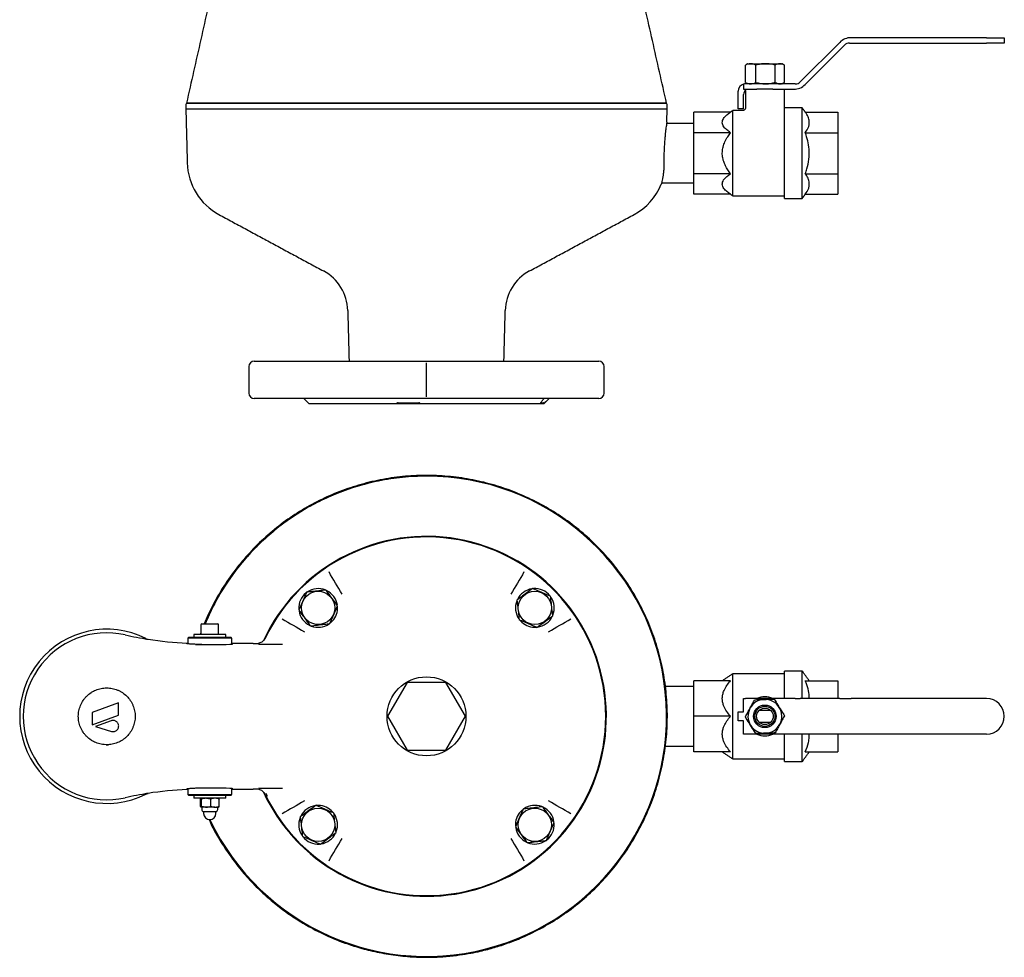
# Model space of a CAD drawing. Extents: x -644 to 6742, y -4733 to 593.
# Tile 22 of 53: x -177 to 377, y -1648 to -1121. Entities that reach past the tile are written whole.
import ezdxf

# ---------------------------------------------------------------- set-up
doc = ezdxf.new("R2010")
doc.units = 0
doc.header["$LTSCALE"] = 25
doc.linetypes.add('CENTERX2', pattern=[101.6, 63.5, -12.7, 12.7, -12.7])
doc.layers.get('0').update_dxf_attribs({"linetype": 'CONTINUOUS'})
doc.layers.add('SHEET-EN', color=7, linetype='CONTINUOUS')

msp = doc.modelspace()

# ---------------------------------------------------------------- linework, layer by layer
at = {"color": 7, "linetype": 'CONTINUOUS'}
for p, q in [((284.44, -1133.45), (262.25, -1155.64)), ((264.96, -1157.18), (287.15, -1134.99)), ((289.98, -1133.82), (367.08, -1133.82)), ((367.08, -1130.82), (290.81, -1130.82)), ((367.08, -1130.82), (377.08, -1130.82)), ((377.08, -1133.82), (367.08, -1133.82)), ((377.08, -1130.82), (377.08, -1133.82)), ((231.33, -1155.96), (231.33, -1146.29)), ((232.79, -1145.44), (234.23, -1145.44)), ((234.23, -1145.44), (242.63, -1145.44)), ((237.13, -1155.96), (237.13, -1146.29)), ((242.63, -1145.44), (250.72, -1145.44)), ((248.12, -1155.96), (248.12, -1146.29)), ((250.72, -1145.44), (251.84, -1145.44)), ((253.31, -1155.96), (253.31, -1146.29)), ((230.32, -1156.94), (230.32, -1159.82)), ((259.42, -1156.82), (231.32, -1156.82)), ((227.32, -1170.82), (227.32, -1160.82)), ((230.32, -1159.82), (237.86, -1159.82)), ((230.32, -1170.82), (230.32, -1162.82)), ((246.78, -1159.82), (237.86, -1159.82)), ((246.78, -1159.82), (258.59, -1159.82)), ((186.95, -1167.72), (-83.31, -1167.72)), ((187.29, -1170.97), (-83.65, -1170.97)), ((222.96, -1172.72), (202.32, -1172.72)), ((202.32, -1184.27), (202.32, -1172.72)), ((224.32, -1195.82), (224.32, -1171.82)), ((230.32, -1170.82), (227.32, -1170.82)), ((253.32, -1195.82), (253.32, -1170.32)), ((263.32, -1195.82), (263.32, -1170.32)), ((265.07, -1172.72), (283.32, -1172.72)), ((283.32, -1172.72), (283.32, -1184.27)), ((222.96, -1184.27), (202.32, -1184.27)), ((202.32, -1207.36), (202.32, -1184.27)), ((265.07, -1184.27), (283.32, -1184.27)), ((283.32, -1184.27), (283.32, -1207.36)), ((224.32, -1219.82), (224.32, -1195.82)), ((253.32, -1221.32), (253.32, -1195.82)), ((263.32, -1221.32), (263.32, -1195.82)), ((222.96, -1207.36), (202.32, -1207.36)), ((202.32, -1218.91), (202.32, -1207.36)), ((265.07, -1207.36), (283.32, -1207.36)), ((283.32, -1207.36), (283.32, -1218.91)), ((222.96, -1218.91), (202.32, -1218.91)), ((265.07, -1218.91), (283.32, -1218.91)), ((-45.18, -1312.82), (109, -1312.82)), ((109, -1312.82), (148.82, -1312.82)), ((148.82, -1333.82), (-45.18, -1333.82)), ((34.96, -1336.82), (-14.18, -1336.82)), ((48.39, -1336.82), (34.99, -1336.82)), ((35.89, -1336.32), (47.52, -1336.32)), ((115.63, -1336.82), (48.41, -1336.82)), ((117.73, -1336.82), (115.56, -1336.82)), ((115.91, -1336.32), (117.49, -1336.32)), ((-74.58, -1460.58), (-67.91, -1460.58)), ((-67.91, -1460.58), (-65.78, -1460.58)), ((-1.08, -1459), (-2.29, -1460.15)), ((105.5, -1459.79), (104.36, -1458.58)), ((-68.89, -1468.68), (-82.53, -1468.68)), ((-82.03, -1468.18), (-68.94, -1468.18)), ((-61.4, -1466.58), (-79.18, -1466.58)), ((-68.94, -1468.18), (-58.33, -1468.18)), ((-57.83, -1468.68), (-68.89, -1468.68)), ((-61.18, -1466.58), (-61.4, -1466.58)), ((-78.14, -1472.18), (-60.89, -1472.18)), ((-45.78, -1471.69), (-43.69, -1471.69)), ((224.32, -1536.68), (224.32, -1488.68)), ((253.32, -1502.68), (253.32, -1487.18)), ((263.32, -1502.68), (263.32, -1487.18)), ((40.85, -1493.68), (29.88, -1512.68)), ((62.79, -1493.68), (40.85, -1493.68)), ((73.76, -1512.68), (62.79, -1493.68)), ((202.32, -1512.68), (202.32, -1492.68)), ((222.96, -1492.68), (202.32, -1492.68)), ((265.07, -1492.68), (283.32, -1492.68)), ((283.32, -1492.68), (283.32, -1502.68)), ((-121.47, -1505), (-136.47, -1510.46)), ((-121.47, -1512), (-121.47, -1505)), ((230.32, -1510.18), (230.32, -1502.68)), ((230.32, -1502.68), (231.32, -1502.68)), ((259.42, -1502.68), (231.32, -1502.68)), ((259.42, -1502.68), (262.25, -1502.68)), ((284.44, -1502.68), (262.25, -1502.68)), ((284.44, -1502.68), (290.81, -1502.68)), ((367.08, -1502.68), (290.81, -1502.68)), ((-136.47, -1510.46), (-136.47, -1517.46)), ((-136.47, -1517.46), (-121.47, -1512)), ((29.88, -1512.68), (40.85, -1531.68)), ((62.79, -1531.68), (73.76, -1512.68)), ((202.32, -1532.68), (202.32, -1512.68)), ((222.96, -1512.68), (202.32, -1512.68)), ((227.32, -1515.18), (227.32, -1510.18)), ((227.32, -1510.18), (230.32, -1510.18)), ((239.25, -1509.18), (245.39, -1509.18)), ((-125.72, -1515.15), (-134.47, -1518.33)), ((-134.47, -1518.33), (-125.59, -1521.14)), ((230.32, -1515.18), (227.32, -1515.18)), ((230.32, -1522.68), (230.32, -1515.18)), ((245.39, -1516.18), (239.25, -1516.18)), ((231.32, -1522.68), (230.32, -1522.68)), ((259.42, -1522.68), (231.32, -1522.68)), ((253.32, -1538.18), (253.32, -1522.68)), ((262.25, -1522.68), (259.42, -1522.68)), ((284.44, -1522.68), (262.25, -1522.68)), ((263.32, -1538.18), (263.32, -1522.68)), ((283.32, -1522.68), (283.32, -1532.68)), ((290.81, -1522.68), (284.44, -1522.68)), ((367.08, -1522.68), (290.81, -1522.68)), ((40.85, -1531.68), (62.79, -1531.68)), ((222.96, -1532.68), (202.32, -1532.68)), ((265.07, -1532.68), (283.32, -1532.68)), ((-82.53, -1556.68), (-77.93, -1556.68)), ((-77.61, -1557.18), (-82.03, -1557.18)), ((-60.89, -1553.18), (-78.22, -1553.18)), ((-77.93, -1556.68), (-57.83, -1556.68)), ((-58.33, -1557.18), (-77.61, -1557.18)), ((-43.69, -1553.68), (-45.78, -1553.68)), ((-61.63, -1558.78), (-79.18, -1558.78)), ((-75.44, -1563.34), (-75.44, -1559.23)), ((-74.87, -1563.34), (-74.87, -1559.23)), ((-69.61, -1563.34), (-69.61, -1559.23)), ((-64.92, -1563.34), (-64.92, -1559.23)), ((-61.18, -1558.78), (-61.63, -1558.78)), ((-72.24, -1563.78), (-75.16, -1563.78)), ((-73.68, -1566.28), (-66.68, -1566.28)), ((-67.27, -1563.78), (-72.24, -1563.78)), ((-67.27, -1563.78), (-65.18, -1563.78)), ((-1.86, -1565.58), (-0.72, -1566.79)), ((104.72, -1566.37), (105.93, -1565.22))]:
    msp.add_line(p, q, dxfattribs=at)
at = {"color": 7, "linetype": 'CONTINUOUS', "flags": 128}
for points in [[(4.27, -1443.94), (3.35, -1442.37), (2.43, -1440.8), (1.52, -1439.24), (0.6, -1437.67), (-0.31, -1436.11), (-1.23, -1434.56), (-2.14, -1433), (-3.05, -1431.45)], [(106.69, -1431.45), (105.78, -1433), (104.87, -1434.56), (103.95, -1436.11), (103.04, -1437.67), (102.12, -1439.24), (101.2, -1440.8), (100.29, -1442.37), (99.37, -1443.94)], [(-29.41, -1457.81), (-27.86, -1458.72), (-26.31, -1459.64), (-24.75, -1460.55), (-23.19, -1461.47), (-21.63, -1462.38), (-20.06, -1463.3), (-18.5, -1464.22), (-16.93, -1465.14)], [(120.57, -1465.14), (122.14, -1464.22), (123.7, -1463.3), (125.27, -1462.38), (126.83, -1461.47), (128.39, -1460.55), (129.95, -1459.64), (131.5, -1458.72), (133.05, -1457.81)], [(-29.29, -1472.3), (-30.98, -1472.29), (-32.67, -1472.28), (-34.36, -1472.26), (-36.05, -1472.25), (-37.73, -1472.24), (-39.42, -1472.23), (-41.1, -1472.22), (-42.77, -1472.21)], [(-42.77, -1553.16), (-41.1, -1553.15), (-39.42, -1553.14), (-37.73, -1553.13), (-36.05, -1553.12), (-34.36, -1553.11), (-32.67, -1553.09), (-30.98, -1553.08), (-29.29, -1553.07)], [(-16.93, -1560.23), (-18.5, -1561.15), (-20.06, -1562.07), (-21.63, -1562.99), (-23.19, -1563.9), (-24.75, -1564.82), (-26.31, -1565.73), (-27.86, -1566.65), (-29.41, -1567.56)], [(133.05, -1567.56), (131.5, -1566.65), (129.95, -1565.73), (128.39, -1564.82), (126.83, -1563.9), (125.27, -1562.99), (123.7, -1562.07), (122.14, -1561.15), (120.57, -1560.23)], [(-3.05, -1593.92), (-2.14, -1592.37), (-1.23, -1590.81), (-0.31, -1589.25), (0.6, -1587.7), (1.52, -1586.13), (2.43, -1584.57), (3.35, -1583), (4.27, -1581.43)], [(99.37, -1581.43), (100.29, -1583), (101.2, -1584.57), (102.12, -1586.13), (103.04, -1587.7), (103.95, -1589.25), (104.87, -1590.81), (105.78, -1592.37), (106.69, -1593.92)]]:
    msp.add_lwpolyline(points, dxfattribs=at)
at = {"color": 7, "linetype": 'CONTINUOUS'}
for centre, radius in [((-9.17, -1451.7), 9.36), ((112.81, -1451.7), 9.36), ((51.82, -1512.68), 22.23), ((242.32, -1512.68), 6.35), ((242.32, -1512.68), 5.65), ((242.32, -1512.68), 4.66), ((-9.17, -1573.67), 9.36), ((112.81, -1573.67), 9.36)]:
    msp.add_circle(centre, radius, dxfattribs=at)
for centre, radius, start, end in [((290.81, -1139.82), 9, 90, 135), ((289.98, -1137.82), 4, 90, 135), ((231.32, -1160.82), 4, 104.4775, 180), ((231.32, -1160.82), 4, 90, 104.4775), ((258.59, -1150.82), 9, 270, 315), ((259.42, -1152.82), 4, 270, 315), ((233.32, -1162.82), 3, 123.6142, 180), ((-48.87, -1200.41), 34, 181.5, 241.648), ((152.51, -1200.41), 34, 298.352, 337.8056), ((-18.51, -1284.97), 26, 1.5, 61.648), ((122.15, -1284.97), 26, 118.352, 178.5), ((-45.18, -1315.82), 3, 90, 180), ((148.82, -1315.82), 3, 0, 90), ((-45.18, -1330.82), 3, 180, 270), ((148.82, -1330.82), 3, 270, 0), ((51.82, -1512.68), 135.13, 90, 157.3216), ((51.82, -1512.68), 135.13, 205.4651, 90), ((51.84, -1512.67), 135.12, 205.4645, 90.0073), ((51.82, -1512.68), 101.25, 225, 154.7926), ((51.82, -1512.68), 100.9, 205.7138, 154.2862), ((-9.17, -1451.7), 10.9, 68.2604, 123.9514), ((112.81, -1451.7), 10.9, 98.8153, 154.0183), ((112.81, -1451.7), 10.9, 38.5603, 93.9392), ((-9.17, -1451.7), 10.9, 128.5603, 183.9392), ((-9.17, -1451.7), 10.9, 7.9232, 64.0757), ((112.81, -1451.7), 10.9, 338.2604, 33.9514), ((-9.17, -1451.7), 10.9, 317.917, 4.3387), ((112.81, -1451.7), 10.9, 159.0163, 214.1725), ((-9.17, -1451.7), 10.9, 188.8153, 244.0183), ((112.81, -1451.7), 10.9, 277.9232, 334.0757), ((-74.58, -1461.18), 0.6, 90, 180), ((-65.78, -1461.18), 0.6, 0, 90), ((-9.17, -1451.7), 10.9, 249.0163, 304.1725), ((112.81, -1451.7), 10.9, 227.917, 274.3387), ((-128.18, -1512.68), 49, 63.212, 296.788), ((-128.18, -1512.68), 47, 77.1882, 282.8118), ((-74.74, -1277.68), 194, 257.1882, 261.0512), ((-104.29, -1465.37), 4, 243.212, 261.0512), ((-74.74, -1277.68), 194, 261.0512, 267.5657), ((242.32, -1512.68), 10.95, 90, 114.0427), ((242.32, -1512.68), 10.95, 65.9573, 90), ((242.32, -1512.68), 9.53, 91.8377, 151.8377), ((242.32, -1512.68), 9.53, 31.8377, 91.8377), ((367.08, -1512.68), 10, 0, 90), ((242.32, -1512.68), 9.53, 151.8377, 211.8377), ((242.32, -1512.68), 9.53, 331.8377, 31.8377), ((367.08, -1512.68), 10, 270, 0), ((242.32, -1512.68), 9.52, 211.8377, 271.8377), ((242.32, -1512.68), 9.53, 271.8377, 331.8377), ((242.32, -1512.68), 10.95, 245.9573, 294.0427), ((-74.74, -1747.68), 194, 98.9488, 102.8118), ((-104.29, -1560), 4, 98.9488, 116.788), ((-74.74, -1747.68), 194, 92.4379, 98.9488), ((-43.68, -1558.68), 4.99, 75.5509, 89.9308), ((51.82, -1512.68), 101.25, 204.9812, 225), ((-9.17, -1573.67), 10.9, 97.9232, 154.0757), ((-9.17, -1573.67), 10.9, 47.917, 94.3387), ((112.81, -1573.67), 10.9, 69.0163, 124.1725), ((-73.51, -1565.13), 1.17, 180, 261.7868), ((-70.18, -1567.28), 3.5, 180, 0), ((-66.85, -1565.13), 1.17, 278.2132, 0), ((-9.17, -1573.67), 10.9, 339.0163, 34.1725), ((112.81, -1573.67), 10.9, 137.917, 184.3387), ((112.81, -1573.67), 10.9, 8.8153, 64.0183), ((-9.17, -1573.67), 10.9, 158.2604, 213.9514), ((112.81, -1573.67), 10.9, 308.5603, 3.9392), ((-9.17, -1573.67), 10.9, 278.8153, 334.0183), ((112.81, -1573.67), 10.9, 187.9232, 244.0757), ((-9.17, -1573.67), 10.9, 218.5603, 273.9392), ((112.81, -1573.67), 10.9, 248.2604, 303.9514)]:
    msp.add_arc(centre, radius, start, end, dxfattribs=at)
for centre, start_param, end_param in [((-70.18, -1471.95), 4.354124, 6.600746), ((-70.18, -1553.42), 5.965625, 8.212246)]:
    msp.add_ellipse(centre, major_axis=(13, 0), ratio=0.026186, start_param=start_param, end_param=end_param, dxfattribs=at)
for points, degree in [([(-18.71, -880.6), (-83.31, -1167.72)], 1), ([(186.95, -1167.72), (123.54, -885.9)], 1), ([(231.33, -1146.29), (231.52, -1146.2)], 1), ([(232.79, -1145.44), (231.51, -1146.18)], 1), ([(253.13, -1146.18), (251.84, -1145.44)], 1), ([(231.52, -1156.06), (231.33, -1155.96)], 1), ([(231.51, -1156.07), (232.79, -1156.82)], 1), ([(251.84, -1156.82), (253.13, -1156.07)], 1), ([(231.37, -1160.54), (231.37, -1170.39)], 1), ([(253.27, -1170.33), (253.27, -1159.82)], 1), ([(-83.65, -1170.97), (-82.86, -1201.3)], 1), ([(187.1, -1178.36), (187.29, -1170.97)], 1), ([(224.32, -1171.82), (222.96, -1172.72)], 1), ([(229.9, -1171.82), (224.32, -1171.82)], 1), ([(263.32, -1170.32), (253.32, -1170.32)], 1), ([(265.07, -1172.72), (263.32, -1170.32)], 1), ([(202.32, -1179.07), (186.98, -1179.07)], 1), ([(184.16, -1212.57), (202.32, -1212.57)], 1), ([(222.96, -1218.91), (224.32, -1219.82)], 1), ([(263.32, -1221.32), (265.07, -1218.91)], 1), ([(224.32, -1219.82), (253.32, -1219.82)], 1), ([(253.32, -1221.32), (263.32, -1221.32)], 1), ([(-65.01, -1230.33), (-6.17, -1262.09)], 1), ([(109.81, -1262.09), (168.65, -1230.33)], 1), ([(7.48, -1284.29), (8.22, -1312.82)], 1), ([(95.42, -1312.82), (96.16, -1284.29)], 1), ([(-48.18, -1315.82), (-48.18, -1330.82)], 1), ([(151.82, -1330.82), (151.82, -1315.82)], 1), ([(-17.18, -1333.82), (-14.18, -1336.82)], 1), ([(117.82, -1336.82), (120.82, -1333.82)], 1), ([(34.99, -1336.82), (34.96, -1336.82)], 1), ([(48.41, -1336.82), (48.39, -1336.82)], 1), ([(117.73, -1336.82), (117.73, -1336.82)], 1), ([(51.82, -1377.21), (52.5, -1377.23)], 1), ([(-75.18, -1461.18), (-75.18, -1466.58)], 1), ([(-65.18, -1466.58), (-65.18, -1461.18)], 1), ([(-82.03, -1468.18), (-82.53, -1468.68)], 1), ([(-82.53, -1468.68), (-82.53, -1471.89)], 1), ([(-79.18, -1466.58), (-79.18, -1468.18)], 1), ([(-75.18, -1465.61), (-75.52, -1466.58)], 1), ([(-61.18, -1468.18), (-61.18, -1466.58)], 1), ([(-57.83, -1468.68), (-58.33, -1468.18)], 1), ([(-57.83, -1472.05), (-57.83, -1468.68)], 1), ([(-104.89, -1469.32), (-104.91, -1469.32)], 1), ([(-45.78, -1471.69), (-57.83, -1471.69)], 1), ([(-39.61, -1469.76), (-39.41, -1469.5), (-39.23, -1469.21), (-39.08, -1468.91)], 3), ([(224.32, -1488.68), (218.32, -1492.68)], 1), ([(253.32, -1488.68), (224.32, -1488.68)], 1), ([(263.32, -1487.18), (253.32, -1487.18)], 1), ([(267.32, -1492.68), (263.32, -1487.18)], 1), ([(202.32, -1495.93), (186.27, -1495.93)], 1), ([(186.25, -1529.43), (202.32, -1529.43)], 1), ([(218.32, -1532.68), (224.32, -1536.68)], 1), ([(263.32, -1538.18), (267.32, -1532.68)], 1), ([(224.32, -1536.68), (253.32, -1536.68)], 1), ([(253.32, -1538.18), (263.32, -1538.18)], 1), ([(-82.53, -1553.48), (-82.53, -1556.68)], 1), ([(-82.53, -1556.68), (-82.03, -1557.18)], 1), ([(-79.18, -1557.18), (-79.18, -1558.78)], 1), ([(-61.18, -1558.78), (-61.18, -1557.18)], 1), ([(-58.33, -1557.18), (-57.83, -1556.68)], 1), ([(-57.83, -1556.68), (-57.83, -1553.32)], 1), ([(-57.83, -1553.68), (-45.78, -1553.68)], 1), ([(-43.69, -1553.68), (-43.68, -1553.68), (-43.68, -1553.68), (-43.68, -1553.68)], 3), ([(-39.08, -1556.46), (-39.23, -1556.16), (-39.4, -1555.87), (-39.61, -1555.61)], 3), ([(-37.64, -1557.78), (-37.92, -1557.21), (-38.19, -1556.65), (-38.45, -1556.1)], 3), ([(-75.58, -1558.78), (-75.43, -1559.22)], 1), ([(-74.87, -1559.23), (-75.16, -1558.78)], 1), ([(-69.61, -1559.23), (-72.24, -1558.78)], 1), ([(-75.44, -1563.34), (-75.16, -1563.78)], 1), ([(-74.87, -1563.34), (-72.24, -1563.78)], 1), ([(-74.68, -1563.78), (-74.68, -1565.13)], 1), ([(-73.68, -1566.28), (-73.68, -1567.28)], 1), ([(-66.68, -1567.28), (-66.68, -1566.28)], 1), ([(-65.68, -1565.13), (-65.68, -1563.78)], 1), ([(-64.92, -1563.34), (-65.2, -1563.78)], 1)]:
    msp.add_open_spline(points, degree=degree, dxfattribs=at)
for points, knots in [([(234.23, -1145.44), (233.96, -1145.45), (232.98, -1145.5), (232.03, -1145.95), (231.33, -1146.29)], [0, 0, 0, 0, 0.268633, 1, 1, 1, 1]), ([(237.13, -1146.29), (236.89, -1146.16), (235.94, -1145.66), (234.96, -1145.53), (234.23, -1145.44)], [0, 0, 0, 0, 0.2575523, 1, 1, 1, 1]), ([(242.63, -1145.44), (242.5, -1145.44), (241.51, -1145.45), (239.65, -1145.63), (237.97, -1146.07), (237.13, -1146.29)], [0, 0, 0, 0, 0.070092, 0.530785, 1, 1, 1, 1]), ([(248.12, -1146.29), (247.23, -1146.05), (245.43, -1145.57), (243.57, -1145.48), (242.63, -1145.44)], [0, 0, 0, 0, 0.495459, 1, 1, 1, 1]), ([(250.72, -1145.44), (250.66, -1145.44), (250.19, -1145.45), (249.31, -1145.63), (248.52, -1146.07), (248.12, -1146.29)], [0, 0, 0, 0, 0.070092, 0.530786, 1, 1, 1, 1]), ([(253.31, -1146.29), (252.89, -1146.05), (252.04, -1145.57), (251.16, -1145.48), (250.72, -1145.44)], [0, 0, 0, 0, 0.495458, 1, 1, 1, 1]), ([(231.33, -1155.96), (232.03, -1156.3), (232.98, -1156.76), (233.96, -1156.8), (234.23, -1156.82)], [0, 0, 0, 0, 0.731366, 1, 1, 1, 1]), ([(234.23, -1156.82), (234.96, -1156.72), (235.94, -1156.59), (236.89, -1156.09), (237.13, -1155.96)], [0, 0, 0, 0, 0.7424477, 1, 1, 1, 1]), ([(237.13, -1155.96), (238.02, -1156.2), (239.82, -1156.68), (241.69, -1156.77), (242.63, -1156.82)], [0, 0, 0, 0, 0.495458, 1, 1, 1, 1]), ([(242.63, -1156.82), (242.76, -1156.81), (243.74, -1156.81), (245.6, -1156.62), (247.28, -1156.19), (248.12, -1155.96)], [0, 0, 0, 0, 0.070092, 0.530785, 1, 1, 1, 1]), ([(248.12, -1155.96), (248.54, -1156.2), (249.39, -1156.68), (250.27, -1156.77), (250.72, -1156.82)], [0, 0, 0, 0, 0.495458, 1, 1, 1, 1]), ([(250.72, -1156.82), (250.78, -1156.81), (251.24, -1156.81), (252.12, -1156.62), (252.91, -1156.19), (253.31, -1155.96)], [0, 0, 0, 0, 0.070091, 0.530786, 1, 1, 1, 1]), ([(-83.3, -1167.7), (-83.49, -1168.24), (-83.86, -1169.31), (-83.72, -1170.43), (-83.65, -1170.99)], [0, 0, 0, 0, 0.5, 1, 1, 1, 1]), ([(-83.2, -1167.72), (-83.23, -1167.72), (-83.34, -1167.72), (-82.56, -1167.72), (-80.87, -1167.72), (-78.14, -1167.72), (-74.5, -1167.72), (-69.99, -1167.72), (-64.68, -1167.72), (-58.55, -1167.72), (-51.61, -1167.72), (-43.86, -1167.72), (-35.42, -1167.72), (-26.45, -1167.72), (-17.02, -1167.72), (-7.1, -1167.72), (3.32, -1167.72), (14.18, -1167.72), (25.31, -1167.72), (36.52, -1167.72), (47.84, -1167.72), (59.29, -1167.72), (70.7, -1167.72), (81.86, -1167.72), (92.83, -1167.72), (103.61, -1167.72), (114.01, -1167.72), (123.86, -1167.72), (133.21, -1167.72), (142.06, -1167.72), (150.27, -1167.72), (157.69, -1167.72), (164.38, -1167.72), (170.33, -1167.72), (175.42, -1167.72), (179.59, -1167.72), (182.85, -1167.72), (185.18, -1167.72), (186.67, -1167.72), (186.85, -1167.72), (186.95, -1167.72)], [0, 0, 0, 0, 0.009542, 0.035985, 0.062428, 0.089638, 0.116847, 0.143224, 0.169784, 0.196253, 0.222722, 0.24996, 0.277198, 0.303564, 0.330113, 0.35657, 0.383028, 0.410254, 0.43748, 0.463926, 0.490372, 0.517584, 0.544797, 0.571286, 0.597775, 0.625036, 0.652296, 0.678755, 0.705214, 0.732441, 0.759668, 0.786111, 0.812554, 0.839764, 0.866973, 0.893351, 0.919911, 0.94638, 0.972849, 1, 1, 1, 1]), ([(187.29, -1170.99), (187.36, -1170.43), (187.5, -1169.31), (187.13, -1168.24), (186.94, -1167.7)], [0, 0, 0, 0, 0.5, 1, 1, 1, 1]), ([(187.17, -1170.97), (187.2, -1170.97), (187.32, -1170.97), (186.51, -1170.97), (184.79, -1170.97), (182.04, -1170.97), (178.37, -1170.97), (173.82, -1170.97), (168.48, -1170.97), (162.32, -1170.97), (155.34, -1170.97), (147.56, -1170.97), (139.09, -1170.97), (130.07, -1170.97), (120.61, -1170.97), (110.65, -1170.97), (100.2, -1170.97), (89.31, -1170.97), (78.14, -1170.97), (66.9, -1170.97), (55.55, -1170.97), (44.07, -1170.97), (32.64, -1170.97), (21.45, -1170.97), (10.46, -1170.97), (-0.34, -1170.97), (-10.76, -1170.97), (-20.63, -1170.97), (-29.99, -1170.97), (-38.85, -1170.97), (-47.06, -1170.97), (-54.48, -1170.97), (-61.17, -1170.97), (-67.12, -1170.97), (-72.2, -1170.97), (-76.36, -1170.97), (-79.6, -1170.97), (-81.92, -1170.97), (-83.38, -1170.97), (-83.55, -1170.97), (-83.64, -1170.97)], [0, 0, 0, 0, 0.010156, 0.036597, 0.063037, 0.090244, 0.117451, 0.14383, 0.170391, 0.196861, 0.223332, 0.250571, 0.277811, 0.304177, 0.330726, 0.357184, 0.383643, 0.41087, 0.438096, 0.46454, 0.490984, 0.518194, 0.545405, 0.571898, 0.598391, 0.625656, 0.652922, 0.679379, 0.705837, 0.733063, 0.760288, 0.786729, 0.813169, 0.840376, 0.867583, 0.893962, 0.920523, 0.946994, 0.973465, 1, 1, 1, 1]), ([(222.96, -1184.27), (222.24, -1183.76), (220.79, -1182.74), (219.34, -1181.25), (218.53, -1179.86), (218.25, -1178.65), (218.42, -1177.42), (219.1, -1176.06), (220.42, -1174.59), (221.87, -1173.46), (222.77, -1172.85), (222.96, -1172.72)], [0, 0, 0, 0, 0.146939, 0.296576, 0.391322, 0.48858, 0.583453, 0.68127, 0.82029, 0.962877, 1, 1, 1, 1]), ([(231.36, -1170.37), (231.34, -1170.51), (231.32, -1170.84), (231.06, -1171.27), (230.71, -1171.59), (230.34, -1171.75), (230.07, -1171.82), (229.93, -1171.81), (229.9, -1171.81)], [0, 0, 0, 0, 0.190893, 0.42969, 0.641672, 0.814756, 0.961109, 1, 1, 1, 1]), ([(265.07, -1184.27), (265.73, -1183.25), (266.74, -1181.71), (267.3, -1179.54), (267.37, -1177.56), (266.74, -1175.25), (265.63, -1173.57), (265.07, -1172.72)], [0, 0, 0, 0, 0.270921, 0.411525, 0.552082, 0.773148, 1, 1, 1, 1]), ([(187.09, -1178.36), (187.09, -1178.37), (187.09, -1178.39), (186.99, -1179), (186.84, -1180.06), (186.63, -1181.58), (186.39, -1183.49), (186.13, -1185.77), (185.9, -1188.33), (185.7, -1191.12), (185.55, -1194.03), (185.46, -1197.01), (185.45, -1199.44), (185.46, -1200.84), (185.47, -1201.3)], [0, 0, 0, 0, 0.067345, 0.154216, 0.243585, 0.330856, 0.420606, 0.508781, 0.599498, 0.687883, 0.77887, 0.86657, 0.956844, 1, 1, 1, 1]), ([(222.96, -1207.36), (221.95, -1205.92), (220.42, -1203.72), (219.04, -1200.43), (218.37, -1197.78), (218.26, -1195.03), (218.71, -1192.17), (219.78, -1189.32), (221.25, -1186.64), (222.42, -1185.03), (222.96, -1184.27)], [0, 0, 0, 0, 0.208471, 0.315543, 0.422404, 0.530551, 0.638766, 0.763962, 0.889482, 1, 1, 1, 1]), ([(265.07, -1207.36), (265.38, -1206.47), (266.29, -1203.82), (267.3, -1199.2), (267.41, -1193.84), (266.58, -1188.8), (265.58, -1185.79), (265.07, -1184.27)], [0, 0, 0, 0, 0.120398, 0.354881, 0.59717, 0.796612, 1, 1, 1, 1]), ([(185.47, -1201.3), (185.46, -1202.19), (185.46, -1203.98), (185.27, -1206.41), (184.99, -1208.57), (184.67, -1210.37), (184.35, -1211.82), (184.11, -1212.79), (183.97, -1213.29), (183.98, -1213.26), (183.98, -1213.25)], [0, 0, 0, 0, 0.129371, 0.26264, 0.391972, 0.524848, 0.657904, 0.794832, 0.92728, 1, 1, 1, 1]), ([(222.96, -1218.91), (222.24, -1218.4), (220.79, -1217.38), (219.34, -1215.89), (218.53, -1214.5), (218.25, -1213.29), (218.42, -1212.06), (219.1, -1210.7), (220.42, -1209.23), (221.87, -1208.1), (222.77, -1207.49), (222.96, -1207.36)], [0, 0, 0, 0, 0.146939, 0.296576, 0.391322, 0.488579, 0.583453, 0.681269, 0.82029, 0.962877, 1, 1, 1, 1]), ([(265.07, -1218.91), (265.73, -1217.89), (266.74, -1216.35), (267.3, -1214.18), (267.37, -1212.2), (266.74, -1209.89), (265.63, -1208.21), (265.07, -1207.36)], [0, 0, 0, 0, 0.27092, 0.411524, 0.552082, 0.773148, 1, 1, 1, 1]), ([(115.63, -1336.82), (116, -1336.32), (116.7, -1335.37), (117.57, -1334.31), (118, -1333.79), (118, -1333.78)], [0, 0, 0, 0, 0.52217, 0.990098, 1, 1, 1, 1]), ([(120.84, -1333.78), (120.82, -1333.79), (120.31, -1334.31), (119.23, -1335.37), (118.25, -1336.32), (117.73, -1336.82)], [0, 0, 0, 0, 0.009901, 0.47783, 1, 1, 1, 1]), ([(35.89, -1336.32), (35.77, -1336.32), (35.6, -1336.33), (35.36, -1336.4), (35.19, -1336.5), (35.07, -1336.62), (35.01, -1336.73), (34.99, -1336.79), (34.99, -1336.82)], [0, 0, 0, 0, 0.320563, 0.475165, 0.631394, 0.764864, 0.912663, 1, 1, 1, 1]), ([(48.39, -1336.82), (48.36, -1336.77), (48.31, -1336.69), (48.2, -1336.57), (48.06, -1336.46), (47.91, -1336.38), (47.72, -1336.32), (47.59, -1336.32), (47.52, -1336.32)], [0, 0, 0, 0, 0.145247, 0.291642, 0.427766, 0.547732, 0.752468, 1, 1, 1, 1]), ([(117.73, -1336.82), (117.77, -1336.77), (117.84, -1336.69), (117.89, -1336.57), (117.89, -1336.46), (117.83, -1336.38), (117.69, -1336.32), (117.56, -1336.32), (117.49, -1336.32)], [0, 0, 0, 0, 0.145247, 0.291642, 0.427766, 0.547732, 0.752468, 1, 1, 1, 1]), ([(31.81, -1646.77), (35.38, -1647.22), (42.19, -1648.08), (51.97, -1648.36), (60.72, -1648.05), (68.39, -1647.3), (74.98, -1646.31), (80.5, -1645.22), (85.1, -1644.13), (89.15, -1643.04), (93, -1641.87), (96.85, -1640.58), (100.69, -1639.16), (107.13, -1636.56), (115.98, -1632.34), (126.85, -1625.84), (137.11, -1618.32), (146.64, -1609.86), (155.33, -1600.54), (163.1, -1590.47), (169.88, -1579.74), (175.6, -1568.45), (180.26, -1556.69), (183.8, -1544.53), (186.2, -1532.06), (187.43, -1519.38), (187.46, -1506.64), (186.29, -1493.95), (183.95, -1481.47), (180.47, -1469.29), (175.87, -1457.5), (170.19, -1446.19), (163.47, -1435.43), (155.75, -1425.32), (147.1, -1415.96), (137.61, -1407.46), (127.39, -1399.89), (116.54, -1393.33), (105.14, -1387.83), (93.29, -1383.4), (81.05, -1380.1), (68.53, -1377.95), (55.83, -1376.97), (43.08, -1377.2), (30.43, -1378.61), (18, -1381.19), (5.9, -1384.92), (-5.79, -1389.75), (-16.99, -1395.64), (-27.62, -1402.59), (-37.58, -1410.51), (-46.77, -1419.34), (-55.09, -1428.99), (-62.43, -1439.36), (-68.6, -1449.89), (-71.78, -1457.17), (-73.28, -1460.58)], [0, 0, 0, 0, 0.017828, 0.033986, 0.04844, 0.061174, 0.072182, 0.081465, 0.089038, 0.095627, 0.102267, 0.108968, 0.115733, 0.122564, 0.143369, 0.164273, 0.185259, 0.2063, 0.227337, 0.248345, 0.269275, 0.29014, 0.310998, 0.331881, 0.352834, 0.37386, 0.394904, 0.415927, 0.436891, 0.457776, 0.47863, 0.499501, 0.52042, 0.541423, 0.562467, 0.5835, 0.604495, 0.625408, 0.646266, 0.667128, 0.688021, 0.708992, 0.730028, 0.751068, 0.772084, 0.79303, 0.813903, 0.834758, 0.855636, 0.876572, 0.897588, 0.918634, 0.939661, 0.960641, 0.981538, 1, 1, 1, 1]), ([(51.82, -1377.56), (49.57, -1377.59), (42.79, -1377.69), (31.52, -1378.87), (18.91, -1381.42), (7.29, -1384.94), (-3.32, -1389.16), (-13.54, -1394.24), (-23.29, -1400.16), (-32.48, -1406.89), (-41.09, -1414.37), (-49.05, -1422.54), (-56.29, -1431.34), (-62.74, -1440.75), (-68.35, -1450.49), (-71.36, -1457.28), (-72.83, -1460.58)], [0, 0, 0, 0, 0.042534, 0.128113, 0.21369, 0.285383, 0.357333, 0.429282, 0.500974, 0.572587, 0.644455, 0.716323, 0.787936, 0.859669, 0.931659, 1, 1, 1, 1]), ([(111.55, -1440.77), (110.5, -1441.55), (108.36, -1443.13), (105.36, -1445.36), (103.5, -1446.74), (102.72, -1447.32)], [0, 0, 0, 0, 0.35992, 0.730738, 1, 1, 1, 1]), ([(121.64, -1445.14), (120.98, -1444.86), (119.21, -1444.09), (116.24, -1442.8), (113.53, -1441.63), (111.97, -1440.95), (111.55, -1440.77)], [0, 0, 0, 0, 0.20045, 0.531174, 0.871908, 1, 1, 1, 1]), ([(-15.72, -1442.86), (-16.01, -1443.53), (-16.77, -1445.29), (-18.06, -1448.26), (-19.24, -1450.98), (-19.91, -1452.53), (-20.09, -1452.96)], [0, 0, 0, 0, 0.20045, 0.531174, 0.871908, 1, 1, 1, 1]), ([(-4.79, -1441.61), (-6.1, -1441.75), (-8.73, -1442.06), (-12.45, -1442.49), (-14.75, -1442.75), (-15.72, -1442.86)], [0, 0, 0, 0, 0.359919, 0.730738, 1, 1, 1, 1]), ([(1.76, -1450.44), (0.98, -1449.39), (-0.6, -1447.25), (-2.83, -1444.25), (-4.21, -1442.39), (-4.79, -1441.61)], [0, 0, 0, 0, 0.3599193, 0.7307384, 1, 1, 1, 1]), ([(122.9, -1456.07), (122.75, -1454.77), (122.45, -1452.13), (122.02, -1448.42), (121.75, -1446.11), (121.64, -1445.14)], [0, 0, 0, 0, 0.359919, 0.730738, 1, 1, 1, 1]), ([(-2.61, -1460.53), (-2.43, -1460.11), (-1.77, -1458.58), (-0.6, -1455.87), (0.69, -1452.9), (1.47, -1451.1), (1.76, -1450.44)], [0, 0, 0, 0, 0.128092, 0.458987, 0.79955, 1, 1, 1, 1]), ([(102.72, -1447.32), (102.87, -1448.62), (103.17, -1451.26), (103.6, -1454.98), (103.86, -1457.28), (103.97, -1458.25)], [0, 0, 0, 0, 0.359919, 0.730738, 1, 1, 1, 1]), ([(-20.09, -1452.96), (-19.31, -1454.01), (-17.73, -1456.14), (-15.51, -1459.14), (-14.12, -1461), (-13.54, -1461.79)], [0, 0, 0, 0, 0.35992, 0.730738, 1, 1, 1, 1]), ([(114.07, -1462.62), (115.12, -1461.84), (117.25, -1460.26), (120.25, -1458.03), (122.12, -1456.65), (122.9, -1456.07)], [0, 0, 0, 0, 0.3599193, 0.7307384, 1, 1, 1, 1]), ([(-13.54, -1461.79), (-12.24, -1461.64), (-9.6, -1461.33), (-5.89, -1460.91), (-3.58, -1460.64), (-2.61, -1460.53)], [0, 0, 0, 0, 0.359919, 0.730738, 1, 1, 1, 1]), ([(103.97, -1458.25), (104.4, -1458.43), (105.92, -1459.09), (108.63, -1460.27), (111.6, -1461.56), (113.4, -1462.33), (114.07, -1462.62)], [0, 0, 0, 0, 0.128092, 0.458987, 0.79955, 1, 1, 1, 1]), ([(-74.74, -1472.27), (-75.41, -1472.26), (-76.75, -1472.24), (-78.55, -1472.17), (-80.11, -1472.1), (-81.39, -1472.01), (-82.36, -1471.92), (-82.98, -1471.84), (-83.24, -1471.77), (-83.1, -1471.72), (-82.84, -1471.69), (-82.55, -1471.69), (-82.53, -1471.68)], [0, 0, 0, 0, 0.110282, 0.220567, 0.330842, 0.441119, 0.551614, 0.662108, 0.772637, 0.883165, 0.993542, 1, 1, 1, 1]), ([(-43.69, -1471.69), (-43.48, -1471.69), (-43.27, -1471.67), (-42.85, -1471.62), (-42.64, -1471.58), (-42.44, -1471.53)], [0, 0, 0, 0, 0.5, 0.5, 1, 1, 1, 1]), ([(-39.18, -1468.86), (-39.33, -1469.19), (-39.53, -1469.49), (-39.97, -1470.06), (-40.23, -1470.33), (-40.79, -1470.78), (-41.09, -1470.98), (-41.75, -1471.31), (-42.09, -1471.44), (-42.44, -1471.53)], [0, 0, 0, 0, 0.25, 0.25, 0.5, 0.5, 0.75, 0.75, 1, 1, 1, 1]), ([(-39.61, -1469.76), (-39.57, -1469.69), (-39.54, -1469.61), (-39.47, -1469.47), (-39.44, -1469.42), (-39.39, -1469.3), (-39.36, -1469.23), (-39.31, -1469.14)], [0, 0, 0, 0, 0.5, 0.5, 0.75, 0.75, 1, 1, 1, 1]), ([(222.96, -1512.68), (222.23, -1511.8), (220.78, -1510.03), (219.33, -1507.43), (218.53, -1505.04), (218.25, -1502.93), (218.43, -1500.82), (219.11, -1498.45), (220.43, -1495.92), (221.88, -1493.95), (222.77, -1492.9), (222.96, -1492.68)], [0, 0, 0, 0, 0.148512, 0.296596, 0.392652, 0.488586, 0.584869, 0.681257, 0.821865, 0.962876, 1, 1, 1, 1]), ([(267.27, -1502.68), (267.28, -1502.33), (267.34, -1500.47), (266.71, -1497.06), (265.62, -1494.16), (265.07, -1492.68)], [0, 0, 0, 0, 0.104168, 0.546297, 1, 1, 1, 1]), ([(-128.18, -1528.68), (-127.13, -1528.68), (-129.23, -1528.68), (-127.13, -1528.68), (-126.1, -1528.58), (-124.58, -1528.28), (-124.07, -1528.16), (-123.07, -1527.86), (-122.58, -1527.68), (-121.13, -1527.09), (-120.21, -1526.6), (-118.91, -1525.74), (-118.49, -1525.42), (-117.67, -1524.76), (-117.28, -1524.41), (-116.16, -1523.3), (-115.5, -1522.5), (-114.62, -1521.19), (-114.34, -1520.73), (-113.84, -1519.8), (-113.39, -1518.85), (-113.03, -1517.87), (-112.73, -1516.86), (-112.6, -1516.34), (-112.28, -1514.78), (-112.18, -1513.73), (-112.18, -1512.15), (-112.21, -1511.63), (-112.31, -1510.57), (-112.39, -1510.04), (-112.7, -1508.49), (-113.01, -1507.49), (-113.62, -1506.03), (-113.85, -1505.55), (-114.35, -1504.62), (-114.62, -1504.17), (-115.5, -1502.87), (-116.17, -1502.06), (-117.67, -1500.57), (-118.49, -1499.91), (-119.79, -1499.05), (-120.24, -1498.79), (-121.16, -1498.3), (-121.64, -1498.07), (-123.09, -1497.48), (-124.08, -1497.18), (-125.61, -1496.88), (-126.13, -1496.81), (-127.17, -1496.71), (-127.69, -1496.68), (-129.24, -1496.69), (-130.27, -1496.79), (-131.8, -1497.09), (-132.31, -1497.22), (-133.31, -1497.52), (-134.29, -1497.87), (-135.22, -1498.31), (-136.14, -1498.8), (-136.59, -1499.06), (-137.9, -1499.94), (-138.71, -1500.59), (-139.82, -1501.69), (-140.17, -1502.08), (-140.84, -1502.89), (-141.16, -1503.31), (-142.04, -1504.62), (-142.54, -1505.54), (-143.14, -1507), (-143.32, -1507.5), (-143.64, -1508.51), (-143.76, -1509.02), (-144.07, -1510.57), (-144.18, -1511.62), (-144.18, -1513.21), (-144.15, -1513.74), (-144.05, -1514.79), (-143.89, -1515.83), (-143.64, -1516.85), (-143.33, -1517.86), (-143.15, -1518.36), (-142.54, -1519.83), (-142.04, -1520.75), (-141.16, -1522.05), (-140.85, -1522.47), (-140.17, -1523.29), (-139.82, -1523.67), (-138.71, -1524.78), (-137.9, -1525.43), (-136.6, -1526.3), (-136.14, -1526.57), (-135.22, -1527.06), (-134.75, -1527.28), (-133.8, -1527.68), (-133.31, -1527.85), (-132.31, -1528.15), (-131.81, -1528.28), (-130.27, -1528.58), (-129.23, -1528.68), (-127.13, -1528.68), (-127.13, -1528.68), (-128.18, -1528.68), (-128.18, -1528.68)], [-0.03125, -0.03125, -0.03125, -0.03125, 0, 0, 0.03125, 0.03125, 0.046875, 0.046875, 0.0625, 0.0625, 0.09375, 0.09375, 0.109375, 0.109375, 0.125, 0.125, 0.15625, 0.15625, 0.171875, 0.171875, 0.1875, 0.203125, 0.203125, 0.21875, 0.21875, 0.25, 0.25, 0.265625, 0.265625, 0.28125, 0.28125, 0.3125, 0.3125, 0.328125, 0.328125, 0.34375, 0.34375, 0.375, 0.375, 0.40625, 0.40625, 0.421875, 0.421875, 0.4375, 0.4375, 0.46875, 0.46875, 0.484375, 0.484375, 0.5, 0.5, 0.53125, 0.53125, 0.546875, 0.546875, 0.5625, 0.578125, 0.578125, 0.59375, 0.59375, 0.625, 0.625, 0.640625, 0.640625, 0.65625, 0.65625, 0.6875, 0.6875, 0.703125, 0.703125, 0.71875, 0.71875, 0.75, 0.75, 0.765625, 0.765625, 0.78125, 0.796875, 0.796875, 0.8125, 0.8125, 0.84375, 0.84375, 0.859375, 0.859375, 0.875, 0.875, 0.90625, 0.90625, 0.921875, 0.921875, 0.9375, 0.9375, 0.953125, 0.953125, 0.96875, 0.96875, 1, 1, 1, 2.048175, 2.048175, 2.048175, 2.048175]), ([(233.92, -1508.19), (233.98, -1508.07), (234.45, -1507.2), (235.33, -1505.56), (236.12, -1504.09), (236.52, -1503.34)], [0, 0, 0, 0, 0.070091, 0.530785, 1, 1, 1, 1]), ([(236.52, -1503.34), (237.41, -1503.31), (239.21, -1503.25), (241.07, -1503.19), (242.01, -1503.16)], [0, 0, 0, 0, 0.495458, 1, 1, 1, 1]), ([(242.01, -1503.16), (242.14, -1503.16), (243.13, -1503.13), (244.99, -1503.07), (246.67, -1503.02), (247.51, -1502.99)], [0, 0, 0, 0, 0.070092, 0.530784, 1, 1, 1, 1]), ([(247.51, -1502.99), (248.21, -1504.11), (249.17, -1505.65), (250.15, -1507.24), (250.41, -1507.66)], [0, 0, 0, 0, 0.731367, 1, 1, 1, 1]), ([(222.96, -1532.68), (222.23, -1531.8), (220.78, -1530.03), (219.33, -1527.43), (218.53, -1525.04), (218.25, -1522.93), (218.43, -1520.82), (219.11, -1518.45), (220.43, -1515.92), (221.88, -1513.95), (222.77, -1512.9), (222.96, -1512.68)], [0, 0, 0, 0, 0.148513, 0.296596, 0.392652, 0.488587, 0.584869, 0.681258, 0.821866, 0.962877, 1, 1, 1, 1]), ([(231.33, -1513.04), (231.75, -1512.25), (232.6, -1510.66), (233.48, -1509.02), (233.92, -1508.19)], [0, 0, 0, 0, 0.495458, 1, 1, 1, 1]), ([(234.23, -1517.71), (233.96, -1517.28), (232.98, -1515.7), (232.03, -1514.16), (231.33, -1513.04)], [0, 0, 0, 0, 0.268633, 1, 1, 1, 1]), ([(250.41, -1507.66), (251.14, -1508.83), (252.12, -1510.42), (253.07, -1511.94), (253.31, -1512.33)], [0, 0, 0, 0, 0.742449, 1, 1, 1, 1]), ([(253.31, -1512.33), (252.89, -1513.12), (252.04, -1514.71), (251.16, -1516.35), (250.72, -1517.18)], [0, 0, 0, 0, 0.495458, 1, 1, 1, 1]), ([(-125.59, -1521.14), (-125.35, -1521.22), (-125.11, -1521.27), (-124.61, -1521.3), (-124.36, -1521.29), (-123.87, -1521.21), (-123.63, -1521.14), (-123.17, -1520.94), (-122.95, -1520.82), (-122.55, -1520.52), (-122.36, -1520.35), (-122.04, -1519.96), (-121.9, -1519.75), (-121.68, -1519.3), (-121.6, -1519.06), (-121.49, -1518.57), (-121.46, -1518.31), (-121.47, -1517.81), (-121.51, -1517.55), (-121.64, -1517.07), (-121.73, -1516.83), (-121.98, -1516.38), (-122.12, -1516.18), (-122.46, -1515.81), (-122.65, -1515.64), (-123.06, -1515.36), (-123.29, -1515.25), (-123.76, -1515.07), (-124, -1515.01), (-124.49, -1514.95), (-124.74, -1514.95), (-125.24, -1515.01), (-125.48, -1515.06), (-125.72, -1515.15)], [0, 0, 0, 0, 0.0625, 0.0625, 0.125, 0.125, 0.1875, 0.1875, 0.25, 0.25, 0.3125, 0.3125, 0.375, 0.375, 0.4375, 0.4375, 0.5, 0.5, 0.5625, 0.5625, 0.625, 0.625, 0.6875, 0.6875, 0.75, 0.75, 0.8125, 0.8125, 0.875, 0.875, 0.9375, 0.9375, 1, 1, 1, 1]), ([(237.13, -1522.38), (236.89, -1521.99), (235.94, -1520.47), (234.96, -1518.88), (234.23, -1517.71)], [0, 0, 0, 0, 0.2575523, 1, 1, 1, 1]), ([(250.72, -1517.18), (250.66, -1517.3), (250.19, -1518.17), (249.31, -1519.81), (248.52, -1521.28), (248.12, -1522.03)], [0, 0, 0, 0, 0.070092, 0.530786, 1, 1, 1, 1]), ([(242.63, -1522.2), (242.5, -1522.21), (241.51, -1522.24), (239.65, -1522.3), (237.97, -1522.35), (237.13, -1522.38)], [0, 0, 0, 0, 0.070092, 0.530785, 1, 1, 1, 1]), ([(248.12, -1522.03), (247.23, -1522.06), (245.43, -1522.12), (243.57, -1522.17), (242.63, -1522.2)], [0, 0, 0, 0, 0.495459, 1, 1, 1, 1]), ([(265.07, -1532.68), (265.72, -1530.92), (266.72, -1528.25), (267.28, -1524.85), (267.27, -1523.29), (267.27, -1522.68)], [0, 0, 0, 0, 0.541843, 0.823052, 1, 1, 1, 1]), ([(-106.08, -1556.42), (-106.07, -1556.41), (-105.74, -1556.25), (-105.31, -1556.07), (-104.88, -1556.05), (-104.82, -1556.05)], [0, 0, 0, 0, 0.011728, 0.866125, 1, 1, 1, 1]), ([(-74.74, -1553.1), (-75.41, -1553.11), (-76.75, -1553.13), (-78.55, -1553.2), (-80.11, -1553.27), (-81.39, -1553.36), (-82.36, -1553.45), (-82.98, -1553.53), (-83.24, -1553.6), (-83.1, -1553.65), (-82.84, -1553.68), (-82.55, -1553.68), (-82.53, -1553.68)], [0, 0, 0, 0, 0.110282, 0.220567, 0.330842, 0.441119, 0.551614, 0.662108, 0.772637, 0.883165, 0.993542, 1, 1, 1, 1]), ([(-39.18, -1556.51), (-39.33, -1556.18), (-39.53, -1555.88), (-39.97, -1555.31), (-40.23, -1555.04), (-40.79, -1554.59), (-41.09, -1554.39), (-41.75, -1554.06), (-42.09, -1553.93), (-42.44, -1553.84)], [0, 0, 0, 0, 0.25, 0.25, 0.5, 0.5, 0.75, 0.75, 1, 1, 1, 1]), ([(-39.18, -1556.51), (-39.2, -1556.47), (-39.22, -1556.42), (-39.25, -1556.35), (-39.27, -1556.31), (-39.32, -1556.22), (-39.34, -1556.17), (-39.4, -1556.04), (-39.43, -1555.97), (-39.52, -1555.79), (-39.57, -1555.69), (-39.61, -1555.61)], [0, 0, 0, 0, 0.0625, 0.0625, 0.125, 0.125, 0.25, 0.25, 0.5, 0.5, 1, 1, 1, 1]), ([(-75.16, -1558.78), (-75.16, -1558.79), (-75.26, -1558.79), (-75.35, -1559.02), (-75.44, -1559.23)], [0, 0, 0, 0, 0.0702, 1, 1, 1, 1]), ([(-72.24, -1558.78), (-72.3, -1558.79), (-73.19, -1558.79), (-74.06, -1559.02), (-74.87, -1559.23)], [0, 0, 0, 0, 0.0702, 1, 1, 1, 1]), ([(-67.27, -1558.78), (-67.48, -1558.79), (-68.27, -1558.82), (-69.05, -1559.06), (-69.61, -1559.23)], [0, 0, 0, 0, 0.268633, 1, 1, 1, 1]), ([(-64.92, -1559.23), (-65.12, -1559.16), (-65.88, -1558.9), (-66.68, -1558.83), (-67.27, -1558.78)], [0, 0, 0, 0, 0.257553, 1, 1, 1, 1]), ([(-65.2, -1558.78), (-65.2, -1558.79), (-65.1, -1558.79), (-65.01, -1559.02), (-64.92, -1559.23)], [0, 0, 0, 0, 0.070201, 1, 1, 1, 1]), ([(-10.43, -1562.75), (-11.48, -1563.53), (-13.61, -1565.11), (-16.61, -1567.34), (-18.48, -1568.72), (-19.26, -1569.3)], [0, 0, 0, 0, 0.3599193, 0.7307384, 1, 1, 1, 1]), ([(-0.33, -1567.12), (-0.76, -1566.94), (-2.28, -1566.28), (-4.99, -1565.1), (-7.96, -1563.81), (-9.76, -1563.04), (-10.43, -1562.75)], [0, 0, 0, 0, 0.128092, 0.458987, 0.79955, 1, 1, 1, 1]), ([(-75.16, -1563.78), (-75.15, -1563.78), (-75.05, -1563.78), (-74.96, -1563.55), (-74.87, -1563.34)], [0, 0, 0, 0, 0.0702, 1, 1, 1, 1]), ([(-72.24, -1563.78), (-72.18, -1563.78), (-71.29, -1563.78), (-70.42, -1563.55), (-69.61, -1563.34)], [0, 0, 0, 0, 0.0702, 1, 1, 1, 1]), ([(-69.61, -1563.34), (-69.05, -1563.51), (-68.27, -1563.75), (-67.48, -1563.78), (-67.27, -1563.78)], [0, 0, 0, 0, 0.731367, 1, 1, 1, 1]), ([(-67.27, -1563.78), (-66.68, -1563.73), (-65.88, -1563.67), (-65.12, -1563.41), (-64.92, -1563.34)], [0, 0, 0, 0, 0.742447, 1, 1, 1, 1]), ([(0.92, -1578.05), (0.77, -1576.75), (0.47, -1574.11), (0.04, -1570.39), (-0.22, -1568.09), (-0.33, -1567.12)], [0, 0, 0, 0, 0.359919, 0.730738, 1, 1, 1, 1]), ([(106.25, -1564.84), (106.07, -1565.26), (105.41, -1566.79), (104.24, -1569.5), (102.95, -1572.47), (102.17, -1574.27), (101.88, -1574.93)], [0, 0, 0, 0, 0.128092, 0.458987, 0.79955, 1, 1, 1, 1]), ([(117.18, -1563.58), (115.88, -1563.73), (113.24, -1564.03), (109.53, -1564.46), (107.22, -1564.73), (106.25, -1564.84)], [0, 0, 0, 0, 0.359919, 0.730738, 1, 1, 1, 1]), ([(123.73, -1572.41), (122.95, -1571.36), (121.37, -1569.23), (119.14, -1566.23), (117.76, -1564.36), (117.18, -1563.58)], [0, 0, 0, 0, 0.35992, 0.730738, 1, 1, 1, 1]), ([(-70.63, -1570.69), (-70.35, -1571.33), (-68.41, -1575.85), (-64.2, -1583.03), (-58.15, -1592.2), (-51.87, -1600.21), (-45.02, -1607.75), (-37.71, -1614.65), (-31.36, -1619.82), (-26.29, -1623.53), (-22.58, -1626.05), (-18.71, -1628.5), (-14.37, -1631.04), (-9.2, -1633.8), (-3.07, -1636.72), (4.09, -1639.67), (12.31, -1642.47), (21.64, -1645.02), (28.32, -1646.17), (31.81, -1646.77)], [0, 0, 0, 0, 0.015792, 0.110918, 0.187253, 0.263826, 0.340522, 0.417083, 0.490388, 0.52528, 0.558982, 0.591634, 0.628605, 0.672638, 0.723732, 0.781914, 0.847254, 0.919882, 1, 1, 1, 1]), ([(-19.26, -1569.3), (-19.11, -1570.6), (-18.81, -1573.24), (-18.38, -1576.95), (-18.11, -1579.26), (-18, -1580.23)], [0, 0, 0, 0, 0.359919, 0.730738, 1, 1, 1, 1]), ([(119.36, -1582.51), (119.65, -1581.84), (120.41, -1580.08), (121.7, -1577.11), (122.88, -1574.39), (123.55, -1572.84), (123.73, -1572.41)], [0, 0, 0, 0, 0.20045, 0.531174, 0.871908, 1, 1, 1, 1]), ([(-7.91, -1584.6), (-6.86, -1583.82), (-4.72, -1582.24), (-1.72, -1580.01), (0.14, -1578.63), (0.92, -1578.05)], [0, 0, 0, 0, 0.35992, 0.730738, 1, 1, 1, 1]), ([(101.88, -1574.93), (102.66, -1575.98), (104.24, -1578.12), (106.47, -1581.12), (107.85, -1582.98), (108.43, -1583.76)], [0, 0, 0, 0, 0.3599193, 0.7307384, 1, 1, 1, 1]), ([(-18, -1580.23), (-17.34, -1580.51), (-15.57, -1581.28), (-12.6, -1582.57), (-9.89, -1583.74), (-8.33, -1584.42), (-7.91, -1584.6)], [0, 0, 0, 0, 0.20045, 0.531174, 0.871908, 1, 1, 1, 1]), ([(108.43, -1583.76), (109.73, -1583.61), (112.37, -1583.31), (116.09, -1582.88), (118.39, -1582.62), (119.36, -1582.51)], [0, 0, 0, 0, 0.359919, 0.730738, 1, 1, 1, 1])]:
    msp.add_open_spline(points, degree=3, knots=knots, dxfattribs=at)
at = {"layer": 'SHEET-EN', "linetype": 'CENTERX2'}
msp.add_line((51.82, -1332.82), (51.82, -1313.82), dxfattribs=at)

doc.saveas('drawing.dxf')
